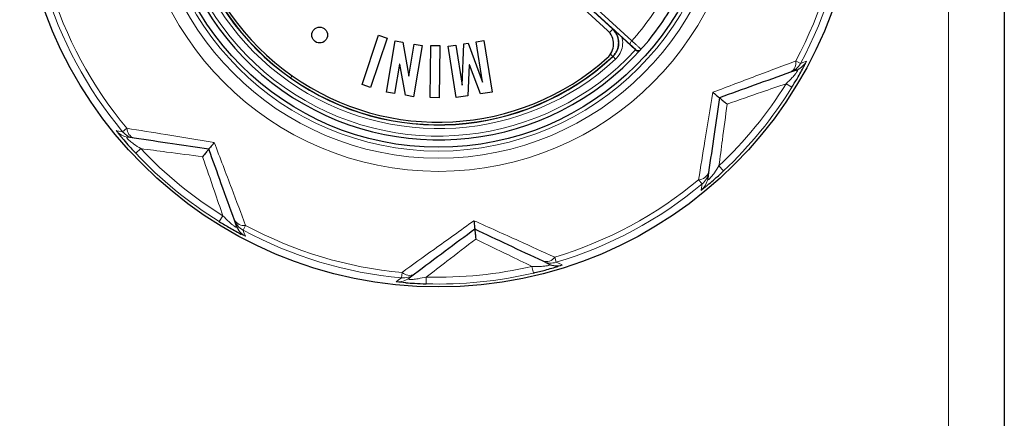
# Model space of a CAD drawing. Header units: millimetres. Extents: x 1 to 419, y 2 to 295.
# Tile 55 of 59: x 350.11 to 360.69, y 256.44 to 260.72. Entities that reach past the tile are written whole.
import ezdxf

# ---------------------------------------------------------------- set-up
doc = ezdxf.new("R2010")
doc.units = ezdxf.units.MM

msp = doc.modelspace()

# ---------------------------------------------------------------- linework, layer by layer
at = {"color": 8, "linetype": 'Continuous', "lineweight": 18}
for p, q in [((360.0938, 251.1692), (360.0938, 272.9292)), ((356.6744, 260.4548), (356.0682, 261.0069)), ((356.4519, 260.5821), (356.4856, 260.6187)), ((356.4628, 260.3498), (356.4858, 260.3249)), ((356.4891, 260.325), (356.4858, 260.3249)), ((356.5162, 260.2957), (356.4891, 260.325)), ((358.4522, 260.2771), (358.5038, 260.2493)), ((353.0405, 260.1181), (353.0248, 260.0958)), ((358.3492, 260.0325), (358.4113, 259.994)), ((351.2649, 259.5542), (351.2199, 259.5166)), ((351.4146, 259.335), (351.3614, 259.2849)), ((357.6279, 259.15), (357.6781, 259.0967)), ((357.4088, 259.0002), (357.4463, 258.9553)), ((352.2971, 258.6138), (352.2586, 258.5516)), ((352.5417, 258.5107), (352.5139, 258.4592)), ((355.8628, 258.1698), (355.8796, 258.1137)), ((355.617, 258.0697), (355.6337, 257.9985)), ((354.2221, 258.0048), (354.2169, 257.9464)), ((354.4829, 257.9557), (354.4808, 257.8826))]:
    msp.add_line(p, q, dxfattribs=at)
at = {"color": 7, "linetype": 'Continuous', "lineweight": 25}
for p, q in [((360.6938, 272.9292), (360.6938, 251.1692)), ((356.0495, 260.9568), (356.4304, 260.6054)), ((356.4856, 260.6187), (356.0649, 261.0067)), ((353.794, 260.0224), (353.9696, 260.5531)), ((354.0607, 260.5229), (353.8851, 259.9922)), ((353.9696, 260.5531), (354.0607, 260.5229)), ((354.0565, 259.9419), (354.1496, 260.4931)), ((354.1496, 260.4931), (354.2321, 260.4791)), ((355.0198, 260.4824), (355.1024, 260.4954)), ((355.0874, 260.051), (355.0198, 260.4824)), ((355.1024, 260.4954), (355.189, 259.9432)), ((356.5859, 260.53), (356.7305, 260.3966)), ((354.2321, 260.4791), (354.2945, 260.1145)), ((354.296, 260.1142), (354.3542, 260.4585)), ((354.4397, 260.444), (354.3466, 259.8929)), ((354.3542, 260.4585), (354.4397, 260.444)), ((354.524, 259.8841), (354.5331, 260.443)), ((354.5331, 260.443), (354.6291, 260.4414)), ((354.6291, 260.4414), (354.62, 259.8825)), ((354.7169, 260.4349), (354.7995, 260.4479)), ((354.8035, 259.8827), (354.7169, 260.4349)), ((354.7995, 260.4479), (354.8672, 260.0165)), ((354.8687, 260.0168), (354.8867, 260.4615)), ((354.8867, 260.4615), (354.9326, 260.4687)), ((354.9326, 260.4687), (355.0859, 260.0508)), ((356.7307, 260.3964), (356.7305, 260.3966)), ((354.1953, 260.2427), (354.142, 259.9274)), ((354.1968, 260.2425), (354.1953, 260.2427)), ((354.2588, 259.9077), (354.1968, 260.2425)), ((354.9449, 260.2356), (354.9282, 259.9022)), ((354.9464, 260.2358), (354.9449, 260.2356)), ((355.0643, 259.9236), (354.9464, 260.2358)), ((358.4594, 260.179), (358.3955, 260.1561)), ((354.2945, 260.1145), (354.296, 260.1142)), ((353.8851, 259.9922), (353.794, 260.0224)), ((354.8672, 260.0165), (354.8687, 260.0168)), ((355.0859, 260.0508), (355.0874, 260.051)), ((354.142, 259.9274), (354.0565, 259.9419)), ((354.3466, 259.8929), (354.2588, 259.9077)), ((354.62, 259.8825), (354.524, 259.8841)), ((354.9282, 259.9022), (354.8035, 259.8827)), ((355.189, 259.9432), (355.0643, 259.9236)), ((351.3446, 259.4469), (351.2774, 259.4567)), ((357.5161, 259.08), (357.5063, 259.0128)), ((352.4437, 258.5036), (352.4207, 258.5675)), ((355.7985, 258.0954), (355.7371, 258.1243)), ((354.3544, 257.9853), (354.2999, 257.9447))]:
    msp.add_line(p, q, dxfattribs=at)
at = {"color": 8, "linetype": 'Continuous', "lineweight": 18, "flags": 128}
for points in [[(356.0851, 261.0454), (356.1406, 260.9948), (356.363, 260.7923), (356.6914, 260.4933)], [(356.4856, 260.6187), (356.4878, 260.6187), (356.4887, 260.6187)], [(356.6914, 260.4933), (356.6864, 260.4874), (356.682, 260.4814), (356.6783, 260.4755), (356.6755, 260.47), (356.6736, 260.4649), (356.6728, 260.4606), (356.6731, 260.4572), (356.6744, 260.4548)], [(358.5038, 260.2493), (358.5088, 260.2512), (358.5288, 260.2589), (358.5688, 260.2743)], [(351.1512, 259.5283), (351.1564, 259.5274), (351.1774, 259.5238), (351.2199, 259.5166)], [(357.4347, 258.8866), (357.4356, 258.8918), (357.4391, 258.9127), (357.4463, 258.9553)], [(352.5139, 258.4592), (352.5158, 258.4542), (352.5235, 258.4342), (352.539, 258.3941)], [(355.8796, 258.1137), (355.8845, 258.1115), (355.9041, 258.1028), (355.9433, 258.0854)], [(354.16, 257.906), (354.1644, 257.9091), (354.1817, 257.9214), (354.2169, 257.9464)]]:
    msp.add_lwpolyline(points, dxfattribs=at)
at = {"color": 7, "linetype": 'Continuous', "lineweight": 25}
for centre, radius in [((354.6138, 262.3492), 4.5), ((354.6138, 262.3492), 3), ((353.3374, 260.5551), 0.085)]:
    msp.add_circle(centre, radius, dxfattribs=at)
at = {"color": 8, "linetype": 'Continuous', "lineweight": 18}
for radius in [3.2586, 3.1172, 3.04]:
    msp.add_circle((354.6138, 262.3492), radius, dxfattribs=at)
at = {"color": 7, "linetype": 'Continuous', "lineweight": 25}
for centre, radius, start, end in [((354.6138, 262.3492), 2.92, 151.51433, 318.09216), ((354.6138, 262.3492), 2.7593, 156.8068, 312.81346), ((354.6138, 262.3492), 2.7572, 156.85786, 234.81013), ((354.6138, 262.3492), 2.73, 157.98102, 311.63923), ((354.6138, 262.3492), 2.92, 318.18033, 331.43993), ((356.2948, 260.4584), 0.2, 311.63923, 47.31013), ((354.6138, 262.3492), 2.92, 318.09216, 318.18033), ((354.6138, 262.3492), 2.7572, 234.81013, 312.76239), ((358.3917, 260.3672), 0.2, 289.77989, 301.4722), ((352.6318, 258.5712), 0.2, 199.77989, 211.4722), ((355.8837, 258.2763), 0.2, 244.78023, 287.32352)]:
    msp.add_arc(centre, radius, start, end, dxfattribs=at)
at = {"color": 8, "linetype": 'Continuous', "lineweight": 18}
for centre, radius, start, end in [((354.6138, 262.3492), 2.88, 152.31011, 317.31015), ((354.6138, 262.3492), 2.7993, 156.8068, 312.81346), ((354.6138, 262.3492), 4.362, 331.63889, 354.84833), ((354.6138, 262.3492), 4.4206, 331.63889, 354.84833), ((354.6138, 262.3492), 4.4206, 196.63889, 219.84833), ((354.6138, 262.3492), 4.362, 196.63889, 219.84833), ((354.6138, 262.3492), 2.7858, 318.2255, 331.39475), ((354.5867, 262.3198), 2.88, 318.10581, 318.18033), ((356.7601, 260.4288), 0.04, 227.30598, 318.17587), ((358.3358, 260.2579), 0.118, 300.38664, 9.35525), ((358.3917, 260.3672), 0.2, 301.47243, 332.32333), ((358.3278, 260.3442), 0.2, 289.78023, 331.64425), ((354.6138, 262.3492), 4.3955, 313.29407, 328.19315), ((354.6138, 262.3492), 4.4686, 313.29407, 328.19315), ((351.3062, 259.6545), 0.2, 219.1637, 261.70699), ((351.3828, 259.5586), 0.118, 182.13197, 251.10059), ((351.3734, 259.6447), 0.2, 219.84297, 261.707), ((354.6138, 262.3492), 4.3955, 223.29407, 238.19315), ((354.6138, 262.3492), 4.4686, 223.29407, 238.19315), ((354.6138, 262.3492), 4.362, 286.63889, 309.84833), ((357.4044, 259.1182), 0.118, 272.13197, 341.10059), ((357.3084, 259.0416), 0.2, 309.1637, 351.70699), ((357.3182, 259.1088), 0.2, 309.84297, 351.707), ((354.6138, 262.3492), 4.4206, 286.63889, 309.84833), ((352.5225, 258.6272), 0.118, 210.38664, 279.35525), ((352.6089, 258.6351), 0.2, 199.78023, 241.64425), ((354.6138, 262.3492), 4.362, 241.63889, 264.84833), ((352.6318, 258.5712), 0.2, 211.47243, 242.32333), ((354.6138, 262.3492), 4.4206, 241.63889, 264.84833), ((355.7669, 258.2386), 0.118, 255.38664, 324.35525), ((354.6138, 262.3492), 4.3955, 268.29407, 283.19315), ((355.8223, 258.3053), 0.2, 244.78023, 286.64425), ((354.1804, 258.105), 0.2, 264.1637, 306.70699), ((354.2348, 258.1456), 0.2, 264.84297, 306.707), ((354.3024, 258.0913), 0.118, 227.13197, 296.10059), ((354.6138, 262.3492), 4.4686, 268.29407, 283.19315)]:
    msp.add_arc(centre, radius, start, end, dxfattribs=at)
at = {"color": 7, "linetype": 'Continuous', "lineweight": 25}
for points, knots in [([(356.4858, 260.3249), (356.4954, 260.3348), (356.5144, 260.3547), (356.5345, 260.3911), (356.5472, 260.4306), (356.5514, 260.4718), (356.5472, 260.5131), (356.5344, 260.5525), (356.5143, 260.5889), (356.4952, 260.6088), (356.4856, 260.6187)], [0, 0, 0, 0, 0.12501246, 0.25001511, 0.37501107, 0.50000348, 0.62499545, 0.74999011, 0.87499058, 1, 1, 1, 1]), ([(356.4887, 260.6187), (356.489, 260.6184), (356.5068, 260.6023), (356.538, 260.574), (356.5715, 260.5432), (356.5859, 260.53)], [0, 0, 0, 0, 0.0091612, 0.5722325, 1, 1, 1, 1]), ([(356.7307, 260.3964), (356.7335, 260.3942), (356.7392, 260.3898), (356.7501, 260.3861), (356.7633, 260.3854), (356.7764, 260.3896), (356.7838, 260.3954), (356.7868, 260.3987), (356.7869, 260.3988)], [0, 0, 0, 0, 0.1412762, 0.2818993, 0.4790454, 0.7493839, 0.9924946, 1, 1, 1, 1]), ([(358.4113, 259.994), (358.4346, 260.0322), (358.4722, 260.0942), (358.5162, 260.1726), (358.54, 260.2167), (358.5461, 260.2287), (358.5466, 260.2296)], [0, 0, 0, 0, 0.4356337, 0.705555, 0.97882, 1, 1, 1, 1]), ([(358.3955, 260.1561), (358.2663, 260.1096), (358.0175, 260.0201), (357.7578, 259.9267), (357.633, 259.8818)], [0, 0, 0, 0, 0.5194362, 1, 1, 1, 1]), ([(357.633, 259.8818), (357.6138, 259.7506), (357.574, 259.4775), (357.5359, 259.2159), (357.5161, 259.08)], [0, 0, 0, 0, 0.4805638, 1, 1, 1, 1]), ([(357.5619, 259.9399), (357.5621, 259.9397), (357.5678, 259.9351), (357.5916, 259.9157), (357.624, 259.8892), (357.6301, 259.8842), (357.633, 259.8818)], [0, 0, 0, 0, 0.0056249, 0.1375382, 0.6003268, 1, 1, 1, 1]), ([(357.633, 259.8818), (357.6352, 259.88), (357.6398, 259.8762), (357.6706, 259.8511), (357.6988, 259.828), (357.7151, 259.8147), (357.7153, 259.8145)], [0, 0, 0, 0, 0.3284822, 0.6549522, 0.9946253, 1, 1, 1, 1]), ([(351.2133, 259.451), (351.2155, 259.4483), (351.2325, 259.4278), (351.2836, 259.3689), (351.3332, 259.3152), (351.3614, 259.2849)], [0, 0, 0, 0, 0.0614752, 0.4686647, 1, 1, 1, 1]), ([(352.1465, 259.33), (352.0152, 259.3491), (351.7421, 259.3889), (351.4805, 259.4271), (351.3446, 259.4469)], [0, 0, 0, 0, 0.4805638, 1, 1, 1, 1]), ([(352.1465, 259.33), (352.1446, 259.3277), (352.1409, 259.3231), (352.1157, 259.2924), (352.0927, 259.2642), (352.0794, 259.2479), (352.0792, 259.2476)], [0, 0, 0, 0, 0.3284822, 0.6549522, 0.9946253, 1, 1, 1, 1]), ([(352.2046, 259.4011), (352.2044, 259.4009), (352.1997, 259.3951), (352.1803, 259.3714), (352.1538, 259.3389), (352.1488, 259.3328), (352.1465, 259.33)], [0, 0, 0, 0, 0.0056249, 0.1375382, 0.6003268, 1, 1, 1, 1]), ([(352.4207, 258.5675), (352.3742, 258.6967), (352.2847, 258.9455), (352.1913, 259.2052), (352.1465, 259.33)], [0, 0, 0, 0, 0.5194362, 1, 1, 1, 1]), ([(357.5119, 258.9487), (357.5146, 258.9509), (357.5351, 258.9679), (357.5941, 259.019), (357.6477, 259.0686), (357.6781, 259.0967)], [0, 0, 0, 0, 0.06147517, 0.46866468, 1, 1, 1, 1]), ([(352.2586, 258.5516), (352.2968, 258.5284), (352.3588, 258.4908), (352.4372, 258.4468), (352.4813, 258.423), (352.4933, 258.4168), (352.4942, 258.4164)], [0, 0, 0, 0, 0.43563368, 0.70555497, 0.97881999, 1, 1, 1, 1]), ([(355.004, 258.4696), (354.8977, 258.3903), (354.6764, 258.2254), (354.4645, 258.0674), (354.3544, 257.9853)], [0, 0, 0, 0, 0.4805638, 1, 1, 1, 1]), ([(354.9948, 258.561), (354.9948, 258.5607), (354.9956, 258.5533), (354.9987, 258.5228), (355.0028, 258.4811), (355.0036, 258.4733), (355.004, 258.4696)], [0, 0, 0, 0, 0.0056249, 0.1375382, 0.6003268, 1, 1, 1, 1]), ([(355.7371, 258.1243), (355.6129, 258.1829), (355.3737, 258.2955), (355.124, 258.4131), (355.004, 258.4696)], [0, 0, 0, 0, 0.5194362, 1, 1, 1, 1]), ([(355.004, 258.4696), (355.0043, 258.4667), (355.0049, 258.4608), (355.0089, 258.4213), (355.0125, 258.385), (355.0146, 258.3641), (355.0146, 258.3638)], [0, 0, 0, 0, 0.3284822, 0.6549522, 0.9946253, 1, 1, 1, 1]), ([(355.6337, 257.9985), (355.6771, 258.0091), (355.7475, 258.0263), (355.8341, 258.0507), (355.8822, 258.065), (355.895, 258.0692), (355.8959, 258.0695)], [0, 0, 0, 0, 0.4356337, 0.705555, 0.97882, 1, 1, 1, 1]), ([(354.2586, 257.8953), (354.2621, 257.895), (354.2886, 257.8925), (354.3664, 257.887), (354.4394, 257.8842), (354.4808, 257.8826)], [0, 0, 0, 0, 0.06147517, 0.46866468, 1, 1, 1, 1])]:
    msp.add_open_spline(points, degree=3, knots=knots, dxfattribs=at)
at = {"color": 8, "linetype": 'Continuous', "lineweight": 18}
for points, knots in [([(356.4891, 260.325), (356.504, 260.3419), (356.534, 260.3757), (356.5546, 260.4417), (356.5532, 260.5097), (356.5309, 260.5724), (356.5022, 260.6039), (356.4887, 260.6187)], [0, 0, 0, 0, 0.2045437, 0.409081, 0.6135758, 0.8180535, 1, 1, 1, 1]), ([(356.5859, 260.53), (356.587, 260.5255), (356.594, 260.495), (356.5947, 260.4356), (356.5702, 260.3565), (356.5342, 260.316), (356.5162, 260.2957)], [0, 0, 0, 0, 0.0531897, 0.3687534, 0.684378, 1, 1, 1, 1]), ([(356.6914, 260.4933), (356.6995, 260.4859), (356.7157, 260.4712), (356.7408, 260.4483), (356.7629, 260.4279), (356.7797, 260.4122), (356.7887, 260.4036), (356.7896, 260.4026), (356.7899, 260.4021)], [0, 0, 0, 0, 0.1756567, 0.3513019, 0.5269729, 0.7026802, 0.8784064, 1, 1, 1, 1]), ([(356.733, 260.3994), (356.7328, 260.3997), (356.7324, 260.4004), (356.727, 260.4057), (356.7171, 260.4152), (356.7039, 260.4276), (356.689, 260.4415), (356.6793, 260.4503), (356.6744, 260.4548)], [0, 0, 0, 0, 0.1215922, 0.2973233, 0.4730387, 0.6487147, 0.8243566, 1, 1, 1, 1]), ([(357.5619, 259.9399), (357.728, 260.0029), (358.032, 260.118), (358.3212, 260.2275), (358.4522, 260.2771)], [0, 0, 0, 0, 0.5466905, 1, 1, 1, 1]), ([(358.5466, 260.2296), (358.5534, 260.2428), (358.5675, 260.2701), (358.5684, 260.2729), (358.5688, 260.2743)], [0, 0, 0, 0, 0.48497178, 1, 1, 1, 1]), ([(358.4594, 260.179), (358.4643, 260.1802), (358.4716, 260.182), (358.4718, 260.1737), (358.4671, 260.163), (358.4582, 260.1495), (358.4413, 260.1275), (358.4053, 260.0867), (358.3714, 260.054), (358.3492, 260.0325)], [0, 0, 0, 0, 0.18466951, 0.2740357, 0.34565282, 0.43062933, 0.4963859, 0.66925257, 1, 1, 1, 1]), ([(358.3492, 260.0325), (358.2614, 260.0023), (358.0529, 259.9306), (357.8391, 259.8571), (357.7153, 259.8145)], [0, 0, 0, 0, 0.4212514, 1, 1, 1, 1]), ([(357.4088, 259.0002), (357.4313, 259.1386), (357.481, 259.4437), (357.5333, 259.7645), (357.5619, 259.9399)], [0, 0, 0, 0, 0.4533095, 1, 1, 1, 1]), ([(357.7153, 259.8145), (357.6983, 259.6848), (357.6688, 259.4606), (357.6401, 259.242), (357.6279, 259.15)], [0, 0, 0, 0, 0.5787486, 1, 1, 1, 1]), ([(351.1512, 259.5283), (351.1524, 259.5263), (351.1548, 259.5226), (351.1779, 259.4934), (351.2022, 259.4642), (351.2133, 259.451)], [0, 0, 0, 0, 0.3906764, 0.7232734, 1, 1, 1, 1]), ([(351.2649, 259.5542), (351.4032, 259.5316), (351.7083, 259.482), (352.0292, 259.4297), (352.2046, 259.4011)], [0, 0, 0, 0, 0.4533095, 1, 1, 1, 1]), ([(351.2774, 259.4567), (351.2762, 259.4568), (351.2703, 259.4575), (351.2654, 259.4561), (351.2662, 259.4494), (351.2709, 259.4421), (351.2813, 259.4309), (351.3029, 259.4116), (351.3494, 259.3766), (351.3899, 259.3507), (351.4146, 259.335)], [0, 0, 0, 0, 0.038054, 0.1959723, 0.2521775, 0.3391223, 0.396494, 0.4841342, 0.6861252, 1, 1, 1, 1]), ([(352.0792, 259.2476), (351.9494, 259.2647), (351.7253, 259.2942), (351.5067, 259.3229), (351.4146, 259.335)], [0, 0, 0, 0, 0.5786592, 1, 1, 1, 1]), ([(352.2046, 259.4011), (352.2675, 259.2349), (352.3827, 258.9309), (352.4921, 258.6418), (352.5417, 258.5107)], [0, 0, 0, 0, 0.54669046, 1, 1, 1, 1]), ([(352.2971, 258.6138), (352.2669, 258.7016), (352.1952, 258.9101), (352.1217, 259.1239), (352.0792, 259.2476)], [0, 0, 0, 0, 0.4213408, 1, 1, 1, 1]), ([(357.5063, 259.0128), (357.5062, 259.0116), (357.5054, 259.0057), (357.5069, 259.0007), (357.5135, 259.0016), (357.5208, 259.0063), (357.532, 259.0167), (357.5514, 259.0382), (357.5864, 259.0847), (357.6122, 259.1253), (357.6279, 259.15)], [0, 0, 0, 0, 0.038054, 0.1959723, 0.2521775, 0.3391223, 0.396494, 0.4841342, 0.6861252, 1, 1, 1, 1]), ([(357.4347, 258.8866), (357.4367, 258.8878), (357.4403, 258.8902), (357.4696, 258.9132), (357.4987, 258.9376), (357.5119, 258.9487)], [0, 0, 0, 0, 0.3906764, 0.7232734, 1, 1, 1, 1]), ([(352.4437, 258.5036), (352.4449, 258.4986), (352.4466, 258.4913), (352.4384, 258.4911), (352.4276, 258.4959), (352.4141, 258.5048), (352.3921, 258.5217), (352.3513, 258.5577), (352.3186, 258.5915), (352.2971, 258.6138)], [0, 0, 0, 0, 0.1846695, 0.2740357, 0.3456528, 0.4306293, 0.4963859, 0.6692526, 1, 1, 1, 1]), ([(354.2221, 258.0048), (354.3358, 258.0866), (354.5867, 258.2673), (354.8506, 258.4572), (354.9948, 258.561)], [0, 0, 0, 0, 0.4533095, 1, 1, 1, 1]), ([(354.9948, 258.561), (355.1568, 258.488), (355.4532, 258.3544), (355.735, 258.2274), (355.8628, 258.1698)], [0, 0, 0, 0, 0.5466905, 1, 1, 1, 1]), ([(352.4942, 258.4164), (352.5074, 258.4095), (352.5347, 258.3955), (352.5375, 258.3946), (352.539, 258.3941)], [0, 0, 0, 0, 0.4849718, 1, 1, 1, 1]), ([(355.0146, 258.3638), (354.9108, 258.2841), (354.7315, 258.1464), (354.5566, 258.0122), (354.4829, 257.9557)], [0, 0, 0, 0, 0.57874859, 1, 1, 1, 1]), ([(355.617, 258.0697), (355.5335, 258.1105), (355.3354, 258.2072), (355.1322, 258.3064), (355.0146, 258.3638)], [0, 0, 0, 0, 0.4212514, 1, 1, 1, 1]), ([(355.7985, 258.0954), (355.8029, 258.0928), (355.8093, 258.0888), (355.8036, 258.0829), (355.7926, 258.0787), (355.7768, 258.0754), (355.7493, 258.0718), (355.695, 258.0684), (355.6479, 258.0692), (355.617, 258.0697)], [0, 0, 0, 0, 0.1846695, 0.2740357, 0.3456528, 0.4306293, 0.4963859, 0.6692526, 1, 1, 1, 1]), ([(355.8959, 258.0695), (355.9101, 258.074), (355.9393, 258.0833), (355.9419, 258.0847), (355.9433, 258.0854)], [0, 0, 0, 0, 0.4849718, 1, 1, 1, 1]), ([(354.2999, 257.9447), (354.299, 257.944), (354.2943, 257.9403), (354.2918, 257.9358), (354.2971, 257.9316), (354.3056, 257.9298), (354.3209, 257.9293), (354.3498, 257.9308), (354.4074, 257.9389), (354.4544, 257.9493), (354.4829, 257.9557)], [0, 0, 0, 0, 0.038054, 0.1959723, 0.2521775, 0.3391223, 0.396494, 0.4841342, 0.6861252, 1, 1, 1, 1]), ([(354.16, 257.906), (354.1623, 257.9055), (354.1666, 257.9046), (354.2036, 257.9002), (354.2414, 257.8969), (354.2586, 257.8953)], [0, 0, 0, 0, 0.3906764, 0.7232734, 1, 1, 1, 1])]:
    msp.add_open_spline(points, degree=3, knots=knots, dxfattribs=at)

doc.saveas('drawing.dxf')
